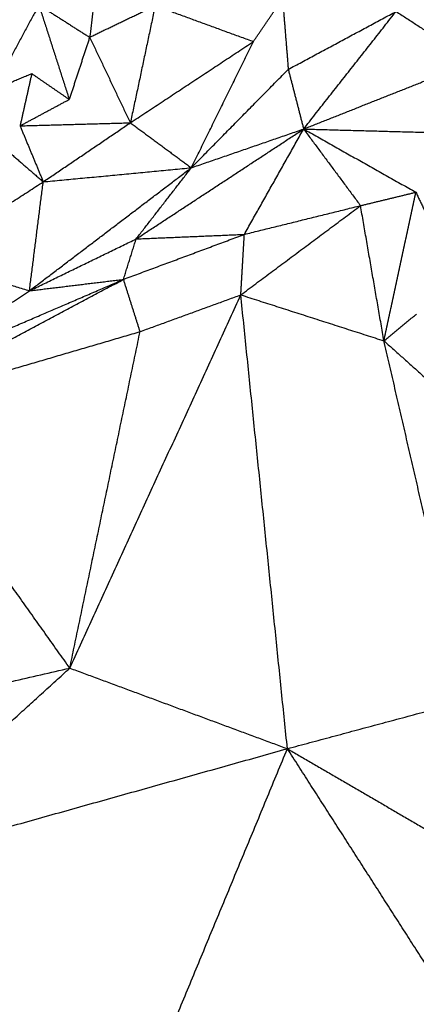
# Model space of a CAD drawing. Header units: millimetres. Extents: x 73 to 109.5, y 0 to 89.7.
# Tile 40 of 83: x 87.6 to 90.4, y 52.9 to 60.1. Entities that reach past the tile are written whole.
import ezdxf

# ---------------------------------------------------------------- set-up
doc = ezdxf.new("R2010")
doc.units = ezdxf.units.MM
doc.header["$MEASUREMENT"] = 0
doc.layers.add('Make2D$visible$lines', color=7, linetype='Continuous', true_color=0x000000)

msp = doc.modelspace()

# ---------------------------------------------------------------- linework, layer by layer
at = {"layer": 'Make2D$visible$lines'}
for points in [[(88.2386, 61.2726), (88.1522, 60.5987), (88.0658, 59.9248)], [(87.6988, 60.1574), (87.533, 59.8511), (87.3673, 59.5448)], [(87.6988, 60.1574), (87.8823, 60.0411), (88.0658, 59.9248)], [(87.6988, 60.1574), (87.8085, 59.816), (87.9181, 59.4746)], [(88.0658, 59.9248), (88.3029, 60.039), (88.5401, 60.1532)], [(88.5401, 60.1532), (88.4503, 59.7294), (88.3605, 59.3056)], [(88.5401, 60.1532), (88.8955, 60.0233), (89.251, 59.8934)], [(89.251, 59.8934), (89.3564, 60.0484), (89.4617, 60.2035)], [(89.4617, 60.2035), (89.4824, 59.9479), (89.5031, 59.6923)], [(89.5031, 59.6923), (89.8933, 59.9017), (90.2835, 60.1111)], [(89.6144, 59.2604), (89.949, 59.6858), (90.2835, 60.1111)], [(90.2835, 60.1111), (90.5631, 59.9297), (90.8427, 59.7483)], [(88.0658, 59.9248), (87.992, 59.6997), (87.9181, 59.4746)], [(88.0658, 59.9248), (88.2131, 59.6152), (88.3605, 59.3056)], [(88.3605, 59.3056), (88.8057, 59.5995), (89.251, 59.8934)], [(88.8015, 58.98), (89.0262, 59.4367), (89.251, 59.8934)], [(89.6144, 59.2604), (90.2286, 59.5043), (90.8427, 59.7483)], [(87.3673, 59.5448), (87.5071, 59.6031), (87.6469, 59.6614)], [(87.6469, 59.6614), (87.6046, 59.4725), (87.5623, 59.2835)], [(87.6469, 59.6614), (87.7825, 59.568), (87.9181, 59.4746)], [(88.8015, 58.98), (89.1523, 59.3362), (89.5031, 59.6923)], [(89.5031, 59.6923), (89.5588, 59.4764), (89.6144, 59.2604)], [(87.5623, 59.2835), (87.7402, 59.379), (87.9181, 59.4746)], [(87.5623, 59.2835), (87.9614, 59.2945), (88.3605, 59.3056)], [(87.5623, 59.2835), (87.6461, 59.0809), (87.7299, 58.8783)], [(87.7299, 58.8783), (88.0452, 59.0919), (88.3605, 59.3056)], [(88.3605, 59.3056), (88.581, 59.1428), (88.8015, 58.98)], [(87.3426, 59.2155), (87.5362, 59.0469), (87.7299, 58.8783)], [(88.4023, 58.4652), (89.0084, 58.8628), (89.6144, 59.2604)], [(88.8015, 58.98), (89.208, 59.1202), (89.6144, 59.2604)], [(89.1855, 58.4982), (89.4, 58.8793), (89.6144, 59.2604)], [(89.6144, 59.2604), (90.1119, 59.247), (90.6093, 59.2336)], [(89.6144, 59.2604), (90.0206, 59.0317), (90.4267, 58.803)], [(89.6144, 59.2604), (89.8203, 58.9832), (90.0261, 58.706)], [(87.6304, 58.0899), (88.2159, 58.535), (88.8015, 58.98)], [(87.7299, 58.8783), (88.2657, 58.9291), (88.8015, 58.98)], [(88.4023, 58.4652), (88.6019, 58.7226), (88.8015, 58.98)], [(86.8688, 58.3204), (87.2993, 58.5993), (87.7299, 58.8783)], [(87.6304, 58.0899), (87.6801, 58.4841), (87.7299, 58.8783)], [(90.0261, 58.706), (90.2264, 58.7545), (90.4267, 58.803)], [(90.1958, 57.7276), (90.3112, 58.2653), (90.4267, 58.803)], [(90.4267, 58.803), (90.5338, 58.5772), (90.6409, 58.3515)], [(89.1597, 58.0602), (89.5929, 58.3831), (90.0261, 58.706)], [(89.1855, 58.4982), (89.6058, 58.6021), (90.0261, 58.706)], [(90.1958, 57.7276), (90.111, 58.2168), (90.0261, 58.706)], [(87.6304, 58.0899), (88.0163, 58.2776), (88.4023, 58.4652)], [(88.3109, 58.1725), (88.7482, 58.3354), (89.1855, 58.4982)], [(88.3109, 58.1725), (88.3566, 58.3189), (88.4023, 58.4652)], [(88.4023, 58.4652), (88.7939, 58.4817), (89.1855, 58.4982)], [(89.1597, 58.0602), (89.1726, 58.2792), (89.1855, 58.4982)], [(86.8688, 58.3204), (87.2496, 58.2052), (87.6304, 58.0899)], [(86.578, 57.2514), (87.4445, 57.7119), (88.3109, 58.1725)], [(86.7012, 57.4785), (87.5061, 57.8255), (88.3109, 58.1725)], [(87.6304, 58.0899), (87.9707, 58.1312), (88.3109, 58.1725)], [(88.4309, 57.7943), (88.3709, 57.9834), (88.3109, 58.1725)], [(86.7012, 57.4785), (87.1658, 57.7842), (87.6304, 58.0899)], [(87.9223, 55.3594), (88.541, 56.7098), (89.1597, 58.0602)], [(88.4309, 57.7943), (88.7953, 57.9272), (89.1597, 58.0602)], [(89.1597, 58.0602), (89.6778, 57.8939), (90.1958, 57.7276)], [(89.4969, 54.7763), (89.3283, 56.4182), (89.1597, 58.0602)], [(90.1958, 57.7276), (90.3131, 57.8246), (90.4303, 57.9216)], [(86.578, 57.2514), (87.5044, 57.5228), (88.4309, 57.7943)], [(87.9223, 55.3594), (88.1766, 56.5769), (88.4309, 57.7943)], [(90.1958, 57.7276), (90.4467, 57.5032), (90.6976, 57.2788)], [(90.7959, 55.1256), (90.4959, 56.4266), (90.1958, 57.7276)], [(87.9223, 55.3594), (87.2501, 56.3054), (86.578, 57.2514)], [(84.5653, 54.593), (86.2438, 54.9762), (87.9223, 55.3594)], [(86.2931, 53.8781), (87.1077, 54.6188), (87.9223, 55.3594)], [(87.9223, 55.3594), (88.7096, 55.0679), (89.4969, 54.7763)], [(89.4969, 54.7763), (90.1464, 54.9509), (90.7959, 55.1256)], [(86.2931, 53.8781), (87.895, 54.3272), (89.4969, 54.7763)], [(88.3404, 51.9836), (88.9186, 53.3799), (89.4969, 54.7763)], [(90.7786, 52.7777), (90.1377, 53.777), (89.4969, 54.7763)], [(89.4969, 54.7763), (90.1615, 54.3893), (90.8261, 54.0022)], [(88.3404, 51.9836), (87.3167, 52.9309), (86.2931, 53.8781)]]:
    msp.add_open_spline(points, degree=2, dxfattribs=at)

doc.saveas('drawing.dxf')
